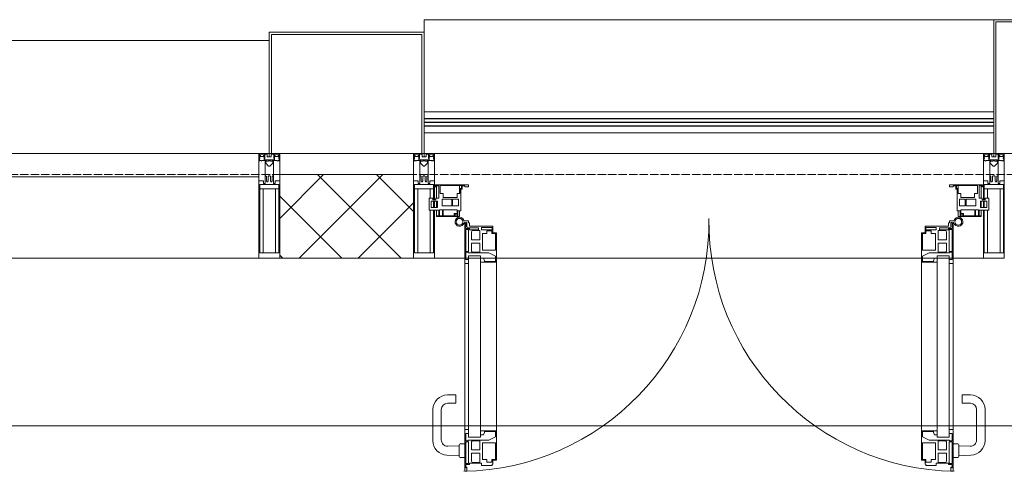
# Model space of a CAD drawing. Header units: millimetres. Extents: x 5617 to 113279, y 7718 to 199432.
# Tile 34 of 79: x 39444 to 41799, y 32391 to 33470. Entities that reach past the tile are written whole.
import ezdxf

# ---------------------------------------------------------------- set-up
doc = ezdxf.new("R2010")
doc.units = ezdxf.units.MM
doc.linetypes.add('ADSK_Линия сетки', pattern=[25, 20, -2.5, 0, -2.5])
for name, color, linetype, lineweight in [('Двери', 7, 'Continuous', 18), ('Импосты витража', 7, 'Continuous', 18), ('Колонны', 7, 'Continuous', 18), ('Ограждение', 7, 'Continuous', 18), ('Оси', 7, 'Continuous', 9), ('Панели витража', 7, 'Continuous', 18), ('Перекрытия', 7, 'Continuous', 18), ('Поручни', 7, 'Continuous', 18), ('Стены разрез', 7, 'Continuous', 40), ('Элементы узлов', 7, 'Continuous', 18)]:
    doc.layers.add(name, color=color, linetype=linetype, lineweight=lineweight)

# ---------------------------------------------------------------- blocks, each defined once
blk = doc.blocks.new('135_SLK_K4_AR_rvt-1-МКСС_К4_L15_51_600_')
at = {"layer": 'Перекрытия', "color": 253, "true_color": 0xaaaaaa}
blk.add_line((113250, 32500), (108150, 32500), dxfattribs=at)
blk = doc.blocks.new('Rectangular Mullion - 50Wx250H-V57-МКСС_К4_L15_51_600_')
at = {"layer": 'Элементы узлов', "color": 253, "lineweight": 5, "true_color": 0xaaaaaa}
for p, q in [((-25, 135.1), (-25, 250)), ((-25, 250), (0, 250)), ((-23, 237.3), (0, 237.3)), ((-23, 237.3), (-23, 135.1)), ((-14.9, 135.1), (-14.9, 237.3)), ((25, 250), (0, 250)), ((23, 237.3), (0, 237.3)), ((14.9, 84), (14.9, 237.3)), ((23, 237.3), (23, 73.6)), ((25, 65.2), (25, 250)), ((-25, 113.4), (-25, 128.4)), ((-23, 128.4), (-23, 113.4)), ((-25, 65.2), (-25, 110.1)), ((-23, 110.1), (-23, 73.6)), ((-14.9, 84), (-14.9, 106.6)), ((0, 84), (-23, 84)), ((-0.5, 73.6), (-23, 73.6)), ((-14, 71.3), (-14, 65.2)), ((-10, 71.3), (-14, 71.3)), ((-10, 53), (-10, 71.3)), ((0, 84), (23, 84)), ((0.5, 73.6), (23, 73.6)), ((10, 71.3), (14, 71.3)), ((10, 53), (10, 71.3)), ((14, 71.3), (14, 65.2)), ((-14, 65.2), (-25, 65.2)), ((-8.7, 53), (-10, 53)), ((-10, 53), (-10, 17)), ((-8.7, 53), (-7, 54.7)), ((-7, 65.2), (-5.9, 67.3)), ((-7, 65.2), (-7, 54.7)), ((-4.1, 67.3), (-5.9, 67.3)), ((-4.1, 67.3), (-2.9, 65.1)), ((-2.9, 65.1), (-2.9, 54.6)), ((-1.3, 53), (-2.9, 54.6)), ((0, 53), (-1.3, 53)), ((0, 53), (1.3, 53)), ((1.3, 53), (2.9, 54.6)), ((4.1, 67.3), (2.9, 65.1)), ((2.9, 65.1), (2.9, 54.6)), ((4.1, 67.3), (5.9, 67.3)), ((7, 65.2), (5.9, 67.3)), ((7, 65.2), (7, 54.7)), ((8.7, 53), (7, 54.7)), ((8.7, 53), (10, 53)), ((10, 53), (10, 17)), ((14, 65.2), (25, 65.2)), ((-8.5, 23), (-1.5, 30)), ((-1.5, 30), (0, 30)), ((1.5, 30), (0, 30)), ((8.5, 23), (1.5, 30)), ((-23.8, 14.6), (-25, 14.2)), ((-25, 0), (-25, 14.2)), ((-22.3, 17), (-23.8, 17)), ((-23.8, 17), (-23.8, 14.6)), ((-22.5, 10.6), (-23.8, 14.6)), ((-22.5, 10.6), (-23.7, 9.9)), ((-23.7, 1.3), (-23.7, 9.9)), ((-23.7, 1.3), (-11.8, 1.3)), ((-23.2, 10.2), (-22.5, 8)), ((-22.5, 8), (-22.5, 4.5)), ((-21.3, 4.5), (-22.5, 4.5)), ((-22.3, 17), (-22.3, 16)), ((-22.3, 16), (-21.3, 16)), ((-19, 17.6), (-21.3, 16)), ((-21.3, 4.5), (-21.3, 6.5)), ((-21.3, 6.5), (-14.2, 6.5)), ((-18.4, 16.6), (-19, 17.6)), ((-7.4, 16.6), (-18.4, 16.6)), ((-14.2, 6.5), (-14.2, 4.5)), ((-13.2, 4.5), (-14.2, 4.5)), ((-13.2, 4.5), (-12.2, 7.2)), ((-12.7, 7.6), (-11.3, 11.4)), ((-12.7, 7.6), (-11.8, 6.9)), ((-12.2, 9), (-12.2, 14.8)), ((-12.2, 14.8), (0, 14.8)), ((-11.8, 1.3), (-11.8, 6.9)), ((-10.5, 11.2), (-11.3, 11.4)), ((-10.5, 1.5), (-10.5, 11.2)), ((-4.8, 1.5), (-10.5, 1.5)), ((-10, 17), (-7.5, 17)), ((-8.5, 18.5), (-8.5, 23)), ((-7.5, 18.5), (-8.5, 18.5)), ((-7.5, 17), (-7.5, 18.5)), ((-7.4, 18), (-7.4, 16.6)), ((-2.6, 18), (-7.4, 18)), ((0, 8), (-4.8, 8)), ((-4.8, 1.5), (-4.8, 8)), ((-2.6, 18), (-2.6, 16.8)), ((-2.6, 16.8), (0, 16.8)), ((2.6, 16.8), (0, 16.8)), ((0, 14.8), (0, 16.8)), ((0, 14.8), (0, 16.8)), ((12.2, 14.8), (0, 14.8)), ((0, 0), (0, 8)), ((0, 8), (4.8, 8)), ((0, 0), (0, 8)), ((2.6, 18), (2.6, 16.8)), ((2.6, 18), (7.4, 18)), ((4.8, 1.5), (4.8, 8)), ((4.8, 1.5), (10.5, 1.5)), ((7.4, 18), (7.4, 16.6)), ((7.4, 16.6), (18.4, 16.6)), ((7.5, 18.5), (8.5, 18.5)), ((7.5, 17), (7.5, 18.5)), ((10, 17), (7.5, 17)), ((8.5, 18.5), (8.5, 23)), ((10.5, 11.2), (11.3, 11.4)), ((10.5, 1.5), (10.5, 11.2)), ((12.7, 7.6), (11.3, 11.4)), ((12.7, 7.6), (11.8, 6.9)), ((11.8, 1.3), (11.8, 6.9)), ((23.7, 1.3), (11.8, 1.3)), ((12.2, 9), (12.2, 14.8)), ((13.2, 4.5), (12.2, 7.2)), ((13.2, 4.5), (14.2, 4.5)), ((21.3, 6.5), (14.2, 6.5)), ((14.2, 6.5), (14.2, 4.5)), ((18.4, 16.6), (19, 17.6)), ((19, 17.6), (21.3, 16)), ((22.3, 16), (21.3, 16)), ((21.3, 4.5), (21.3, 6.5)), ((21.3, 4.5), (22.5, 4.5)), ((22.3, 17), (22.3, 16)), ((22.3, 17), (23.8, 17)), ((22.5, 10.6), (23.8, 14.6)), ((22.5, 10.6), (23.7, 9.9)), ((23.2, 10.2), (22.5, 8)), ((22.5, 8), (22.5, 4.5)), ((23.7, 1.3), (23.7, 9.9)), ((23.8, 17), (23.8, 14.6)), ((23.8, 14.6), (25, 14.2)), ((25, 0), (25, 14.2)), ((-25, 0), (0, 0)), ((25, 0), (0, 0))]:
    blk.add_line(p, q, dxfattribs=at)
for centre, start, end in [((-0.5, 73.1), 360, 90), ((0.5, 73.1), 90, 180)]:
    blk.add_arc(centre, 0.5, start, end, dxfattribs=at)
blk = doc.blocks.new('Rectangular Mullion - R_StandardFrame_50Wx250H-V71-МКСС_К4_L15_51_600_')
at = {"layer": 'Импосты витража', "color": 253, "lineweight": 5, "true_color": 0xaaaaaa}
for p, q in [((-25, 135.1), (-25, 250)), ((-25, 250), (25, 250)), ((25, 250), (25, 0)), ((-25, 113.4), (-25, 128.4)), ((-25, 0), (-25, 110.1)), ((0, 0), (-25, 0)), ((25, 0), (5, 0))]:
    blk.add_line(p, q, dxfattribs=at)
blk = doc.blocks.new('A_PAN_ALU_Door_Double - EXT_1_Double_EQ-7513418-МКСС_К4_L15_51_600_')
at = {"layer": 'Двери', "color": 253, "lineweight": 5, "true_color": 0xaaaaaa}
for p, q in [((-575.1, -160.7), (-585.4, -160.7)), ((-583.7, -164.2), (-583.7, -262.2)), ((-581.6, -179.2), (-581.6, -164.2)), ((-581.6, -164.2), (-578.6, -164.2)), ((-578.6, -164.2), (-578.6, -174.5)), ((-575.1, -165.6), (-575.1, -160.7)), ((575.1, -160.7), (585.4, -160.7)), ((575.1, -165.6), (575.1, -160.7)), ((581.6, -164.2), (578.6, -164.2)), ((578.6, -164.2), (578.6, -174.5)), ((581.6, -179.2), (581.6, -164.2)), ((583.7, -164.2), (583.7, -262.2)), ((-572.9, -179.2), (-581.6, -179.2)), ((-581.6, -233.4), (-581.6, -180.9)), ((-581.6, -180.9), (-574.6, -180.9)), ((-575.5, -177.5), (-551.3, -177.5)), ((-572.4, -165.6), (-575.1, -165.6)), ((-574.6, -180.9), (-574.6, -233.4)), ((-572.9, -182.2), (-572.9, -179.2)), ((-551.3, -182.2), (-572.9, -182.2)), ((-572.4, -173.3), (-572.4, -165.6)), ((-517.1, -173.3), (-572.4, -173.3)), ((-567.6, -186.7), (-566.1, -184)), ((-567.6, -205.7), (-567.6, -186.7)), ((-566.1, -184), (-547.7, -184)), ((-551.3, -177.5), (-551.3, -182.2)), ((-547.7, -184), (-547.7, -205.7)), ((-543.6, -182.2), (-543.6, -176.7)), ((-543.6, -176.7), (-518.6, -176.7)), ((-518.6, -182.2), (-543.6, -182.2)), ((-531.2, -191), (-531.2, -184.4)), ((-531.2, -184.4), (-518.8, -184.4)), ((-518.8, -184.4), (-518.8, -191)), ((-518.6, -176.7), (-518.6, -182.2)), ((-517.1, -189.3), (-517.1, -173.3)), ((517.1, -173.3), (572.4, -173.3)), ((517.1, -189.3), (517.1, -173.3)), ((518.6, -176.7), (518.6, -182.2)), ((543.6, -176.7), (518.6, -176.7)), ((518.6, -182.2), (543.6, -182.2)), ((518.8, -184.4), (518.8, -191)), ((531.2, -184.4), (518.8, -184.4)), ((531.2, -191), (531.2, -184.4)), ((543.6, -182.2), (543.6, -176.7)), ((547.7, -184), (547.7, -205.7)), ((566.1, -184), (547.7, -184)), ((551.3, -177.5), (551.3, -182.2)), ((575.5, -177.5), (551.3, -177.5)), ((551.3, -182.2), (572.9, -182.2)), ((567.6, -186.7), (566.1, -184)), ((567.6, -205.7), (567.6, -186.7)), ((572.4, -165.6), (575.1, -165.6)), ((572.4, -173.3), (572.4, -165.6)), ((572.9, -179.2), (581.6, -179.2)), ((572.9, -182.2), (572.9, -179.2)), ((574.6, -180.9), (574.6, -233.4)), ((581.6, -180.9), (574.6, -180.9)), ((581.6, -233.4), (581.6, -180.9)), ((-547.7, -205.7), (-567.6, -205.7)), ((-541.3, -230.6), (-541.3, -191)), ((-541.3, -191), (-531.2, -191)), ((-518.8, -191), (-510.6, -191)), ((-508.2, -189.3), (-517.1, -189.3)), ((-510.6, -191), (-510.6, -230.6)), ((-508.2, -259.2), (-508.2, -189.3)), ((508.2, -189.3), (517.1, -189.3)), ((508.2, -259.2), (508.2, -189.3)), ((510.6, -191), (510.6, -230.6)), ((518.8, -191), (510.6, -191)), ((541.3, -191), (531.2, -191)), ((541.3, -230.6), (541.3, -191)), ((547.7, -205.7), (567.6, -205.7)), ((-574.6, -233.4), (-581.6, -233.4)), ((-581.6, -253.1), (-581.6, -235.1)), ((-581.6, -235.1), (-575.4, -235.1)), ((-575.4, -235.1), (-575.4, -237.1)), ((-567.6, -232.6), (-567.6, -213.6)), ((-567.6, -213.6), (-547.7, -213.6)), ((-566.1, -235.3), (-567.6, -232.6)), ((-547.7, -235.3), (-566.1, -235.3)), ((-547.7, -213.6), (-547.7, -235.3)), ((-510.6, -230.6), (-541.3, -230.6)), ((510.6, -230.6), (541.3, -230.6)), ((567.6, -213.6), (547.7, -213.6)), ((547.7, -213.6), (547.7, -235.3)), ((547.7, -235.3), (566.1, -235.3)), ((566.1, -235.3), (567.6, -232.6)), ((567.6, -232.6), (567.6, -213.6)), ((574.6, -233.4), (581.6, -233.4)), ((575.4, -235.1), (575.4, -237.1)), ((581.6, -235.1), (575.4, -235.1)), ((581.6, -253.1), (581.6, -235.1)), ((-583.7, -244.2), (-583.7, -677.3)), ((-574.6, -253.1), (-581.6, -253.1)), ((-575.4, -237.1), (-526.4, -237.1)), ((-574.6, -244.2), (-546, -244.2)), ((-574.6, -244.2), (-574.6, -677.3)), ((-574.6, -262.2), (-574.6, -253.1)), ((-546, -677.3), (-546, -244.2)), ((-539.3, -249.6), (-546, -249.6)), ((-546, -249.6), (-546, -259.2)), ((-537.1, -255.7), (-539.3, -249.6)), ((-537.1, -257.7), (-537.1, -255.7)), ((-510.6, -257.7), (-537.1, -257.7)), ((-526.4, -237.1), (-510.6, -244.7)), ((-510.6, -244.7), (-510.6, -257.7)), ((526.4, -237.1), (510.6, -244.7)), ((510.6, -244.7), (510.6, -257.7)), ((510.6, -257.7), (537.1, -257.7)), ((575.4, -237.1), (526.4, -237.1)), ((537.1, -255.7), (539.3, -249.6)), ((537.1, -257.7), (537.1, -255.7)), ((539.3, -249.6), (546, -249.6)), ((546, -677.3), (546, -244.2)), ((574.6, -244.2), (546, -244.2)), ((546, -249.6), (546, -259.2)), ((574.6, -244.2), (574.6, -677.3)), ((574.6, -253.1), (581.6, -253.1)), ((574.6, -262.2), (574.6, -253.1)), ((583.7, -244.2), (583.7, -677.3)), ((-583.7, -262.2), (-574.6, -262.2)), ((-546, -259.2), (-508.2, -259.2)), ((-508.2, -662.3), (-508.2, -259.2)), ((546, -259.2), (508.2, -259.2)), ((508.2, -662.3), (508.2, -259.2)), ((583.7, -262.2), (574.6, -262.2)), ((-574.6, -659.3), (-583.7, -659.3)), ((-583.7, -659.3), (-583.7, -758.9)), ((-574.6, -659.3), (-583.7, -659.3)), ((-583.7, -659.3), (-583.7, -758.9)), ((-581.6, -686.5), (-581.6, -668.4)), ((-581.6, -668.4), (-574.6, -668.4)), ((-581.6, -686.5), (-581.6, -668.4)), ((-581.6, -668.4), (-574.6, -668.4)), ((-574.6, -668.4), (-574.6, -659.3)), ((-574.6, -668.4), (-574.6, -659.3)), ((-574.6, -677.3), (-546, -677.3)), ((-508.2, -662.3), (-546, -662.3)), ((-546, -662.3), (-546, -672)), ((-508.2, -662.3), (-546, -662.3)), ((-546, -662.3), (-546, -672)), ((-546, -672), (-539.3, -672)), ((-546, -672), (-539.3, -672)), ((-539.3, -672), (-537.1, -665.9)), ((-539.3, -672), (-537.1, -665.9)), ((-537.1, -665.9), (-537.1, -663.8)), ((-537.1, -663.8), (-510.6, -663.8)), ((-537.1, -665.9), (-537.1, -663.8)), ((-537.1, -663.8), (-510.6, -663.8)), ((-510.6, -676.8), (-526.4, -684.5)), ((-510.6, -676.8), (-526.4, -684.5)), ((-510.6, -663.8), (-510.6, -676.8)), ((-510.6, -663.8), (-510.6, -676.8)), ((-508.2, -732.3), (-508.2, -662.3)), ((-508.2, -732.3), (-508.2, -662.3)), ((508.2, -662.3), (546, -662.3)), ((508.2, -732.3), (508.2, -662.3)), ((508.2, -662.3), (546, -662.3)), ((508.2, -732.3), (508.2, -662.3)), ((510.6, -663.8), (510.6, -676.8)), ((537.1, -663.8), (510.6, -663.8)), ((510.6, -663.8), (510.6, -676.8)), ((537.1, -663.8), (510.6, -663.8)), ((510.6, -676.8), (526.4, -684.5)), ((510.6, -676.8), (526.4, -684.5)), ((537.1, -665.9), (537.1, -663.8)), ((537.1, -665.9), (537.1, -663.8)), ((539.3, -672), (537.1, -665.9)), ((539.3, -672), (537.1, -665.9)), ((546, -672), (539.3, -672)), ((546, -672), (539.3, -672)), ((546, -662.3), (546, -672)), ((546, -662.3), (546, -672)), ((574.6, -677.3), (546, -677.3)), ((574.6, -659.3), (583.7, -659.3)), ((574.6, -668.4), (574.6, -659.3)), ((574.6, -659.3), (583.7, -659.3)), ((574.6, -668.4), (574.6, -659.3)), ((581.6, -668.4), (574.6, -668.4)), ((581.6, -668.4), (574.6, -668.4)), ((581.6, -686.5), (581.6, -668.4)), ((581.6, -686.5), (581.6, -668.4)), ((583.7, -659.3), (583.7, -758.9)), ((583.7, -659.3), (583.7, -758.9)), ((-575.4, -686.5), (-581.6, -686.5)), ((-575.4, -686.5), (-581.6, -686.5)), ((-581.6, -740.6), (-581.6, -688.2)), ((-581.6, -688.2), (-574.6, -688.2)), ((-581.6, -740.6), (-581.6, -688.2)), ((-581.6, -688.2), (-574.6, -688.2)), ((-526.4, -684.5), (-575.4, -684.5)), ((-575.4, -684.5), (-575.4, -686.5)), ((-526.4, -684.5), (-575.4, -684.5)), ((-575.4, -684.5), (-575.4, -686.5)), ((-574.6, -688.2), (-574.6, -740.6)), ((-574.6, -688.2), (-574.6, -740.6)), ((-567.6, -688.9), (-566.1, -686.3)), ((-567.6, -688.9), (-566.1, -686.3)), ((-567.6, -708), (-567.6, -688.9)), ((-567.6, -708), (-567.6, -688.9)), ((-566.1, -686.3), (-547.7, -686.3)), ((-566.1, -686.3), (-547.7, -686.3)), ((-547.7, -686.3), (-547.7, -708)), ((-547.7, -686.3), (-547.7, -708)), ((-541.3, -730.5), (-541.3, -691)), ((-541.3, -691), (-510.6, -691)), ((-541.3, -730.5), (-541.3, -691)), ((-541.3, -691), (-510.6, -691)), ((-510.6, -691), (-510.6, -730.6)), ((-510.6, -691), (-510.6, -730.6)), ((541.3, -691), (510.6, -691)), ((510.6, -691), (510.6, -730.6)), ((541.3, -691), (510.6, -691)), ((510.6, -691), (510.6, -730.6)), ((526.4, -684.5), (575.4, -684.5)), ((526.4, -684.5), (575.4, -684.5)), ((541.3, -730.5), (541.3, -691)), ((541.3, -730.5), (541.3, -691)), ((547.7, -686.3), (547.7, -708)), ((566.1, -686.3), (547.7, -686.3)), ((547.7, -686.3), (547.7, -708)), ((566.1, -686.3), (547.7, -686.3)), ((567.6, -688.9), (566.1, -686.3)), ((567.6, -688.9), (566.1, -686.3)), ((567.6, -708), (567.6, -688.9)), ((567.6, -708), (567.6, -688.9)), ((581.6, -688.2), (574.6, -688.2)), ((574.6, -688.2), (574.6, -740.6)), ((581.6, -688.2), (574.6, -688.2)), ((574.6, -688.2), (574.6, -740.6)), ((575.4, -684.5), (575.4, -686.5)), ((575.4, -684.5), (575.4, -686.5)), ((575.4, -686.5), (581.6, -686.5)), ((575.4, -686.5), (581.6, -686.5)), ((581.6, -740.6), (581.6, -688.2)), ((581.6, -740.6), (581.6, -688.2)), ((-547.7, -708), (-567.6, -708)), ((-547.7, -708), (-567.6, -708)), ((-567.6, -734.8), (-567.6, -715.8)), ((-567.6, -715.8), (-547.7, -715.8)), ((-567.6, -734.8), (-567.6, -715.8)), ((-567.6, -715.8), (-547.7, -715.8)), ((-547.7, -715.8), (-547.7, -737.5)), ((-547.7, -715.8), (-547.7, -737.5)), ((547.7, -708), (567.6, -708)), ((547.7, -708), (567.6, -708)), ((567.6, -715.8), (547.7, -715.8)), ((547.7, -715.8), (547.7, -737.5)), ((567.6, -715.8), (547.7, -715.8)), ((547.7, -715.8), (547.7, -737.5)), ((567.6, -734.8), (567.6, -715.8)), ((567.6, -734.8), (567.6, -715.8)), ((-574.6, -740.6), (-581.6, -740.6)), ((-574.6, -740.6), (-581.6, -740.6)), ((-581.6, -750.3), (-581.6, -742.3)), ((-581.6, -742.3), (-572.9, -742.3)), ((-581.6, -750.3), (-581.6, -742.3)), ((-581.6, -742.3), (-572.9, -742.3)), ((-579.8, -750.3), (-581.6, -750.3)), ((-579.8, -750.3), (-581.6, -750.3)), ((-578.6, -748.9), (-579.8, -748.9)), ((-579.8, -748.9), (-579.8, -750.3)), ((-578.6, -748.9), (-579.8, -748.9)), ((-579.8, -748.9), (-579.8, -750.3)), ((-578.6, -758.9), (-578.6, -748.9)), ((-578.6, -758.9), (-578.6, -748.9)), ((-572.9, -742.3), (-572.9, -739.3)), ((-572.9, -739.3), (-543.6, -739.3)), ((-572.9, -742.3), (-572.9, -739.3)), ((-572.9, -739.3), (-543.6, -739.3)), ((-566.1, -737.5), (-567.6, -734.8)), ((-566.1, -737.5), (-567.6, -734.8)), ((-547.7, -737.5), (-566.1, -737.5)), ((-547.7, -737.5), (-566.1, -737.5)), ((-543.6, -739.3), (-543.6, -744.8)), ((-543.6, -739.3), (-543.6, -744.8)), ((-543.6, -744.8), (-518.6, -744.8)), ((-543.6, -744.8), (-518.6, -744.8)), ((-531.2, -730.5), (-541.3, -730.5)), ((-531.2, -730.5), (-541.3, -730.5)), ((-531.2, -737.1), (-531.2, -730.5)), ((-531.2, -737.1), (-531.2, -730.5)), ((-518.8, -737.1), (-531.2, -737.1)), ((-518.8, -737.1), (-531.2, -737.1)), ((-510.6, -730.6), (-518.8, -730.6)), ((-518.8, -730.6), (-518.8, -737.1)), ((-510.6, -730.6), (-518.8, -730.6)), ((-518.8, -730.6), (-518.8, -737.1)), ((-518.6, -744.8), (-518.6, -741.8)), ((-518.6, -741.8), (-517.1, -741.8)), ((-518.6, -744.8), (-518.6, -741.8)), ((-518.6, -741.8), (-517.1, -741.8)), ((-517.1, -741.8), (-517.1, -732.3)), ((-517.1, -732.3), (-508.2, -732.3)), ((-517.1, -741.8), (-517.1, -732.3)), ((-517.1, -732.3), (-508.2, -732.3)), ((517.1, -732.3), (508.2, -732.3)), ((517.1, -732.3), (508.2, -732.3)), ((510.6, -730.6), (518.8, -730.6)), ((510.6, -730.6), (518.8, -730.6)), ((517.1, -741.8), (517.1, -732.3)), ((517.1, -741.8), (517.1, -732.3)), ((518.6, -741.8), (517.1, -741.8)), ((518.6, -741.8), (517.1, -741.8)), ((518.6, -744.8), (518.6, -741.8)), ((518.6, -744.8), (518.6, -741.8)), ((543.6, -744.8), (518.6, -744.8)), ((543.6, -744.8), (518.6, -744.8)), ((518.8, -730.6), (518.8, -737.1)), ((518.8, -730.6), (518.8, -737.1)), ((518.8, -737.1), (531.2, -737.1)), ((518.8, -737.1), (531.2, -737.1)), ((531.2, -730.5), (541.3, -730.5)), ((531.2, -737.1), (531.2, -730.5)), ((531.2, -730.5), (541.3, -730.5)), ((531.2, -737.1), (531.2, -730.5)), ((543.6, -739.3), (543.6, -744.8)), ((572.9, -739.3), (543.6, -739.3)), ((543.6, -739.3), (543.6, -744.8)), ((572.9, -739.3), (543.6, -739.3)), ((547.7, -737.5), (566.1, -737.5)), ((547.7, -737.5), (566.1, -737.5)), ((566.1, -737.5), (567.6, -734.8)), ((566.1, -737.5), (567.6, -734.8)), ((572.9, -742.3), (572.9, -739.3)), ((572.9, -742.3), (572.9, -739.3)), ((581.6, -742.3), (572.9, -742.3)), ((581.6, -742.3), (572.9, -742.3)), ((574.6, -740.6), (581.6, -740.6)), ((574.6, -740.6), (581.6, -740.6)), ((578.6, -748.9), (579.8, -748.9)), ((578.6, -758.9), (578.6, -748.9)), ((578.6, -748.9), (579.8, -748.9)), ((578.6, -758.9), (578.6, -748.9)), ((579.8, -748.9), (579.8, -750.3)), ((579.8, -748.9), (579.8, -750.3)), ((579.8, -750.3), (581.6, -750.3)), ((579.8, -750.3), (581.6, -750.3)), ((581.6, -750.3), (581.6, -742.3)), ((581.6, -750.3), (581.6, -742.3)), ((-583.7, -758.9), (-578.6, -758.9)), ((-583.7, -758.9), (-578.6, -758.9)), ((583.7, -758.9), (578.6, -758.9)), ((583.7, -758.9), (578.6, -758.9))]:
    blk.add_line(p, q, dxfattribs=at)
at = {"layer": 'Двери', "lineweight": 5}
for p, q in [((-625.1, -576.5), (-605.1, -576.5)), ((-605.1, -576.5), (-605.1, -596.5)), ((625.1, -576.5), (605.1, -576.5)), ((605.1, -576.5), (605.1, -596.5)), ((-660.1, -685.7), (-660.1, -611.5)), ((-640.1, -611.5), (-640.1, -683.8)), ((-605.1, -596.5), (-625.1, -596.5)), ((605.1, -596.5), (625.1, -596.5)), ((640.1, -611.5), (640.1, -683.8)), ((660.1, -685.7), (660.1, -611.5)), ((-624.5, -698.8), (-597.6, -697.7)), ((-597.6, -723.5), (-597.6, -696)), ((-595.1, -693.5), (-583.6, -693.5)), ((595.1, -693.5), (583.6, -693.5)), ((597.6, -723.5), (597.6, -696)), ((624.5, -698.8), (597.6, -697.7)), ((-597.6, -721.7), (-626.4, -720.7)), ((-583.6, -726), (-595.1, -726)), ((583.6, -726), (595.1, -726)), ((597.6, -721.7), (626.4, -720.7))]:
    blk.add_line(p, q, dxfattribs=at)
at = {"layer": 'Двери', "color": 253, "lineweight": 5, "true_color": 0xaaaaaa}
for centre, radius, start, end in [((-596.2, -162.7), 11, 9.9716, 343.953), ((-596.2, -162.6), 8, 90, 270), ((-596.2, -162.6), 8, 270, 90), ((-583.7, -166.3), 2.03, 90, 163.9279), ((583.7, -166.3), 2.03, 16.0721, 90), ((596.2, -162.7), 11, 196.047, 170.0284), ((596.2, -162.6), 8, 90, 270), ((596.2, -162.6), 8, 270, 90), ((-575.5, -174.5), 3, 180, 270), ((575.5, -174.5), 3, 270, 0)]:
    blk.add_arc(centre, radius, start, end, dxfattribs=at)
at = {"layer": 'Двери', "color": 254, "lineweight": 5, "true_color": 0xd4d4d4}
for centre, start, end in [((-596.2, -162.6), 270.9387, 0.704), ((596.2, -162.6), 179.296, 269.0613)]:
    blk.add_arc(centre, 596.2, start, end, dxfattribs=at)
at = {"layer": 'Двери', "lineweight": 5}
for centre, radius, start, end in [((-625.1, -611.5), 35, 90, 180), ((625.1, -611.5), 35, 0, 90), ((-625.1, -611.5), 15, 90, 180), ((625.1, -611.5), 15, 0, 90), ((-625.1, -685.7), 35, 180, 267.8055), ((-625.1, -683.8), 15, 180, 272.1944), ((-595.1, -696), 2.5, 90, 180), ((595.1, -696), 2.5, 0, 90), ((625.1, -683.8), 15, 267.8056, 0), ((625.1, -685.7), 35, 272.1945, 0), ((-595.1, -723.5), 2.5, 180, 270), ((595.1, -723.5), 2.5, 270, 0)]:
    blk.add_arc(centre, radius, start, end, dxfattribs=at)
at = {"layer": 'Панели витража', "color": 253, "lineweight": 5, "true_color": 0xaaaaaa}
for p, q in [((-654.3, -79.5), (-654.3, -74.5)), ((-654.3, -74.5), (-575.3, -74.5)), ((-652.8, -79.5), (-654.3, -79.5)), ((-652.8, -76.7), (-652.8, -79.5)), ((-646.3, -76.7), (-652.8, -76.7)), ((-651.2, -76.7), (-651.2, -106.6)), ((-646.3, -106.6), (-646.3, -76.7)), ((-592, -76.3), (-642.4, -76.3)), ((-642.4, -76.3), (-642.4, -95.5)), ((-596.2, -95.5), (-596.2, -76.2)), ((-595.8, -89), (-595, -88.2)), ((-595.8, -95.5), (-595.8, -89)), ((-595, -83.1), (-592, -83.1)), ((-595, -88.2), (-595, -83.1)), ((-593.3, -84.8), (-593.3, -136.5)), ((-590.3, -84.8), (-593.3, -84.8)), ((-592, -83.1), (-592, -76.3)), ((-590.3, -76.5), (-590.3, -84.8)), ((-583.9, -76.5), (-590.3, -76.5)), ((-583.9, -79.5), (-583.9, -76.5)), ((-575.3, -79.5), (-583.9, -79.5)), ((-575.3, -74.5), (-575.3, -79.5)), ((575.3, -74.5), (654.3, -74.5)), ((575.3, -79.5), (575.3, -74.5)), ((583.9, -79.5), (575.3, -79.5)), ((583.9, -76.5), (583.9, -79.5)), ((590.3, -76.5), (583.9, -76.5)), ((590.3, -84.8), (590.3, -76.5)), ((593.3, -84.8), (590.3, -84.8)), ((592, -76.3), (592, -83.1)), ((642.4, -76.3), (592, -76.3)), ((592, -83.1), (595, -83.1)), ((593.3, -136.5), (593.3, -84.8)), ((595, -83.1), (595, -88.2)), ((595, -88.2), (595.8, -89)), ((595.8, -89), (595.8, -95.5)), ((596.2, -76.2), (596.2, -95.5)), ((642.4, -95.5), (642.4, -76.3)), ((646.3, -76.7), (646.3, -106.6)), ((652.8, -76.7), (646.3, -76.7)), ((651.2, -106.6), (651.2, -76.7)), ((652.8, -79.5), (652.8, -76.7)), ((654.3, -79.5), (652.8, -79.5)), ((654.3, -74.5), (654.3, -79.5)), ((-669.2, -106.6), (-660.2, -106.6)), ((-669.2, -135.1), (-669.2, -106.6)), ((-664.2, -113.4), (-664.2, -128.4)), ((-649.2, -113.4), (-664.2, -113.4)), ((-660.2, -106.6), (-660.2, -110.1)), ((-660.2, -110.1), (-653.3, -110.1)), ((-653.3, -106.6), (-646.3, -106.6)), ((-653.3, -110.1), (-653.3, -106.6)), ((-651.2, -113.4), (-651.2, -128.4)), ((-649.2, -128.4), (-649.2, -113.4)), ((-642.4, -95.5), (-635.3, -95.5)), ((-637.8, -108.8), (-637.8, -125)), ((-615.2, -108.8), (-637.8, -108.8)), ((-635.3, -95.5), (-635.3, -105)), ((-635.3, -105), (-602.1, -105)), ((-615.2, -125), (-615.2, -108.8)), ((-613, -108.8), (-613, -125)), ((-598.7, -108.8), (-613, -108.8)), ((-602.1, -95.5), (-595.8, -95.5)), ((-602.1, -105), (-602.1, -95.5)), ((-598.7, -125), (-598.7, -108.8)), ((595.8, -95.5), (602.1, -95.5)), ((598.7, -108.8), (598.7, -125)), ((613, -108.8), (598.7, -108.8)), ((602.1, -95.5), (602.1, -105)), ((602.1, -105), (635.3, -105)), ((613, -125), (613, -108.8)), ((615.2, -108.8), (615.2, -125)), ((637.8, -108.8), (615.2, -108.8)), ((635.3, -95.5), (642.4, -95.5)), ((635.3, -105), (635.3, -95.5)), ((637.8, -125), (637.8, -108.8)), ((646.3, -106.6), (653.3, -106.6)), ((649.2, -113.4), (649.2, -128.4)), ((664.2, -113.4), (649.2, -113.4)), ((651.2, -128.4), (651.2, -113.4)), ((653.3, -106.6), (653.3, -110.1)), ((653.3, -110.1), (660.2, -110.1)), ((660.2, -106.6), (669.2, -106.6)), ((660.2, -110.1), (660.2, -106.6)), ((664.2, -128.4), (664.2, -113.4)), ((669.2, -106.6), (669.2, -135.1)), ((-645.9, -135.1), (-669.2, -135.1)), ((-664.2, -128.4), (-649.2, -128.4)), ((-651.2, -135.1), (-651.2, -148.5)), ((-645.9, -148.5), (-645.9, -135.1)), ((-644.3, -134.5), (-644.3, -148.2)), ((-637.3, -134.5), (-644.3, -134.5)), ((-637.8, -125), (-615.2, -125)), ((-637.3, -148.2), (-637.3, -134.5)), ((-635.9, -134.2), (-635.9, -148.4)), ((-601.9, -134.2), (-635.9, -134.2)), ((-613, -125), (-598.7, -125)), ((-601.9, -142.8), (-601.9, -134.2)), ((-600.3, -136.5), (-600.3, -150)), ((-593.3, -136.5), (-600.3, -136.5)), ((-596.2, -150), (-596.2, -136.5)), ((600.3, -136.5), (593.3, -136.5)), ((596.2, -136.5), (596.2, -150)), ((598.7, -125), (613, -125)), ((600.3, -150), (600.3, -136.5)), ((635.9, -134.2), (601.9, -134.2)), ((601.9, -134.2), (601.9, -142.8)), ((615.2, -125), (637.8, -125)), ((635.9, -148.4), (635.9, -134.2)), ((637.3, -134.5), (637.3, -148.2)), ((644.3, -134.5), (637.3, -134.5)), ((644.3, -148.2), (644.3, -134.5)), ((645.9, -135.1), (645.9, -148.5)), ((669.2, -135.1), (645.9, -135.1)), ((649.2, -128.4), (664.2, -128.4)), ((651.2, -148.5), (651.2, -135.1)), ((-651.2, -148.5), (-645.9, -148.5)), ((-651.2, -150), (-651.2, -148.5)), ((-600.3, -150), (-651.2, -150)), ((-644.3, -148.2), (-637.3, -148.2)), ((-635.9, -148.4), (-608.9, -148.4)), ((-608.9, -142.8), (-601.9, -142.8)), ((-608.9, -148.4), (-608.9, -142.8)), ((-607.5, -144.4), (-607.5, -148.7)), ((-601.5, -144.4), (-607.5, -144.4)), ((-607.5, -148.7), (-601.5, -148.7)), ((-601.5, -148.7), (-601.5, -144.4)), ((-600.3, -150), (-596.2, -150)), ((596.2, -150), (600.3, -150)), ((651.2, -150), (600.3, -150)), ((601.5, -144.4), (601.5, -148.7)), ((607.5, -144.4), (601.5, -144.4)), ((601.5, -148.7), (607.5, -148.7)), ((601.9, -142.8), (608.9, -142.8)), ((607.5, -148.7), (607.5, -144.4)), ((608.9, -142.8), (608.9, -148.4)), ((608.9, -148.4), (635.9, -148.4)), ((637.3, -148.2), (644.3, -148.2)), ((645.9, -148.5), (651.2, -148.5)), ((651.2, -148.5), (651.2, -150))]:
    blk.add_line(p, q, dxfattribs=at)
blk = doc.blocks.new('System Panel - A_PAN_Glass-7513417-МКСС_К4_L15_51_600_')
at = {"layer": 'Панели витража', "color": 253, "lineweight": 5, "true_color": 0xaaaaaa}
for p, q in [((656.25, 0), (-656.25, 0)), ((-656.25, 0), (-656.25, -55)), ((656.25, -55), (656.25, 0)), ((-656.25, -55), (656.25, -55))]:
    blk.add_line(p, q, dxfattribs=at)
blk = doc.blocks.new('Rectangular Mullion - R_StandardFrame_50Wx250H-5816490-МКСС_К4_L15_51_600_')
at = {"layer": 'Импосты витража', "color": 253, "lineweight": 5, "true_color": 0xaaaaaa}
for p, q in [((134740, 33150), (133427.5, 33150)), ((133500, 32900), (133427.5, 32900)), ((133537.8, 32900), (133502.1, 32900)), ((133573.2, 32900), (133544.6, 32900)), ((134592, 32900), (133575.5, 32900)), ((134622.9, 32900), (134594.3, 32900)), ((134665.4, 32900), (134629.7, 32900)), ((134740, 32900), (134667.5, 32900))]:
    blk.add_line(p, q, dxfattribs=at)
blk = doc.blocks.new('Rectangular Mullion - R_StandardFrame_50Wx250H-V74-МКСС_К4_L15_51_600_')
at = {"layer": 'Импосты витража', "color": 253, "lineweight": 5, "true_color": 0xaaaaaa}
blk.add_line((132872.5, 32900), (131560, 32900), dxfattribs=at)
blk = doc.blocks.new('Rectangular Mullion - 50Wx250H-2623690-МКСС_К4_L15_51_600_')
at = {"layer": 'Элементы узлов', "color": 253, "lineweight": 5, "true_color": 0xaaaaaa}
for p, q in [((-25, 65.2), (-25, 250)), ((-25, 250), (0, 250)), ((-23, 237.3), (0, 237.3)), ((-23, 237.3), (-23, 73.6)), ((-14.9, 84), (-14.9, 237.3)), ((25, 250), (0, 250)), ((23, 237.3), (0, 237.3)), ((14.9, 84), (14.9, 237.3)), ((23, 237.3), (23, 73.6)), ((25, 65.2), (25, 250)), ((0, 84), (-23, 84)), ((-0.5, 73.6), (-23, 73.6)), ((-14, 71.3), (-14, 65.2)), ((-10, 71.3), (-14, 71.3)), ((-10, 53), (-10, 71.3)), ((0, 84), (23, 84)), ((0.5, 73.6), (23, 73.6)), ((10, 71.3), (14, 71.3)), ((10, 53), (10, 71.3)), ((14, 71.3), (14, 65.2)), ((-14, 65.2), (-25, 65.2)), ((-8.7, 53), (-10, 53)), ((-10, 53), (-10, 17)), ((-8.7, 53), (-7, 54.7)), ((-7, 65.2), (-5.9, 67.3)), ((-7, 65.2), (-7, 54.7)), ((-4.1, 67.3), (-5.9, 67.3)), ((-4.1, 67.3), (-2.9, 65.1)), ((-2.9, 65.1), (-2.9, 54.6)), ((-1.3, 53), (-2.9, 54.6)), ((0, 53), (-1.3, 53)), ((0, 53), (1.3, 53)), ((1.3, 53), (2.9, 54.6)), ((4.1, 67.3), (2.9, 65.1)), ((2.9, 65.1), (2.9, 54.6)), ((4.1, 67.3), (5.9, 67.3)), ((7, 65.2), (5.9, 67.3)), ((7, 65.2), (7, 54.7)), ((8.7, 53), (7, 54.7)), ((8.7, 53), (10, 53)), ((10, 53), (10, 17)), ((14, 65.2), (25, 65.2)), ((-8.5, 23), (-1.5, 30)), ((-1.5, 30), (0, 30)), ((1.5, 30), (0, 30)), ((8.5, 23), (1.5, 30)), ((-23.8, 14.6), (-25, 14.2)), ((-25, 0), (-25, 14.2)), ((-22.3, 17), (-23.8, 17)), ((-23.8, 17), (-23.8, 14.6)), ((-22.5, 10.6), (-23.8, 14.6)), ((-22.5, 10.6), (-23.7, 9.9)), ((-23.7, 1.3), (-23.7, 9.9)), ((-23.7, 1.3), (-11.8, 1.3)), ((-23.2, 10.2), (-22.5, 8)), ((-22.5, 8), (-22.5, 4.5)), ((-21.3, 4.5), (-22.5, 4.5)), ((-22.3, 17), (-22.3, 16)), ((-22.3, 16), (-21.3, 16)), ((-19, 17.6), (-21.3, 16)), ((-21.3, 4.5), (-21.3, 6.5)), ((-21.3, 6.5), (-14.2, 6.5)), ((-18.4, 16.6), (-19, 17.6)), ((-7.4, 16.6), (-18.4, 16.6)), ((-14.2, 6.5), (-14.2, 4.5)), ((-13.2, 4.5), (-14.2, 4.5)), ((-13.2, 4.5), (-12.2, 7.2)), ((-12.7, 7.6), (-11.3, 11.4)), ((-12.7, 7.6), (-11.8, 6.9)), ((-12.2, 9), (-12.2, 14.8)), ((-12.2, 14.8), (0, 14.8)), ((-11.8, 1.3), (-11.8, 6.9)), ((-10.5, 11.2), (-11.3, 11.4)), ((-10.5, 1.5), (-10.5, 11.2)), ((-4.8, 1.5), (-10.5, 1.5)), ((-10, 17), (-7.5, 17)), ((-8.5, 18.5), (-8.5, 23)), ((-7.5, 18.5), (-8.5, 18.5)), ((-7.5, 17), (-7.5, 18.5)), ((-7.4, 18), (-7.4, 16.6)), ((-2.6, 18), (-7.4, 18)), ((0, 8), (-4.8, 8)), ((-4.8, 1.5), (-4.8, 8)), ((-2.6, 18), (-2.6, 16.8)), ((-2.6, 16.8), (0, 16.8)), ((2.6, 16.8), (0, 16.8)), ((0, 14.8), (0, 16.8)), ((0, 14.8), (0, 16.8)), ((12.2, 14.8), (0, 14.8)), ((0, 0), (0, 8)), ((0, 8), (4.8, 8)), ((0, 0), (0, 8)), ((2.6, 18), (2.6, 16.8)), ((2.6, 18), (7.4, 18)), ((4.8, 1.5), (4.8, 8)), ((4.8, 1.5), (10.5, 1.5)), ((7.4, 18), (7.4, 16.6)), ((7.4, 16.6), (18.4, 16.6)), ((7.5, 18.5), (8.5, 18.5)), ((7.5, 17), (7.5, 18.5)), ((10, 17), (7.5, 17)), ((8.5, 18.5), (8.5, 23)), ((10.5, 11.2), (11.3, 11.4)), ((10.5, 1.5), (10.5, 11.2)), ((12.7, 7.6), (11.3, 11.4)), ((12.7, 7.6), (11.8, 6.9)), ((11.8, 1.3), (11.8, 6.9)), ((23.7, 1.3), (11.8, 1.3)), ((12.2, 9), (12.2, 14.8)), ((13.2, 4.5), (12.2, 7.2)), ((13.2, 4.5), (14.2, 4.5)), ((21.3, 6.5), (14.2, 6.5)), ((14.2, 6.5), (14.2, 4.5)), ((18.4, 16.6), (19, 17.6)), ((19, 17.6), (21.3, 16)), ((22.3, 16), (21.3, 16)), ((21.3, 4.5), (21.3, 6.5)), ((21.3, 4.5), (22.5, 4.5)), ((22.3, 17), (22.3, 16)), ((22.3, 17), (23.8, 17)), ((22.5, 10.6), (23.8, 14.6)), ((22.5, 10.6), (23.7, 9.9)), ((23.2, 10.2), (22.5, 8)), ((22.5, 8), (22.5, 4.5)), ((23.7, 1.3), (23.7, 9.9)), ((23.8, 17), (23.8, 14.6)), ((23.8, 14.6), (25, 14.2)), ((25, 0), (25, 14.2)), ((-25, 0), (0, 0)), ((25, 0), (0, 0))]:
    blk.add_line(p, q, dxfattribs=at)
for centre, start, end in [((-0.5, 73.1), 360, 90), ((0.5, 73.1), 90, 180)]:
    blk.add_arc(centre, 0.5, start, end, dxfattribs=at)
blk = doc.blocks.new('Rectangular Mullion - R_StandardFrame_50Wx250H-V73-МКСС_К4_L15_51_600_')
at = {"layer": 'Импосты витража', "color": 253, "lineweight": 5, "true_color": 0xaaaaaa}
for p, q in [((-25, 0), (-25, 250)), ((-25, 250), (25, 250)), ((25, 250), (25, 0)), ((0, 0), (-25, 0)), ((25, 0), (5, 0))]:
    blk.add_line(p, q, dxfattribs=at)
blk = doc.blocks.new('Rectangular Mullion - 50Wx250H-V59-МКСС_К4_L15_51_600_')
at = {"layer": 'Элементы узлов', "color": 253, "lineweight": 5, "true_color": 0xaaaaaa}
for p, q in [((-25, 65.2), (-25, 250)), ((-25, 250), (0, 250)), ((-23, 237.3), (0, 237.3)), ((-23, 237.3), (-23, 73.6)), ((-14.9, 84), (-14.9, 237.3)), ((25, 250), (0, 250)), ((23, 237.3), (0, 237.3)), ((14.9, 135.1), (14.9, 237.3)), ((23, 237.3), (23, 135.1)), ((25, 135.1), (25, 250)), ((23, 128.4), (23, 113.4)), ((25, 113.4), (25, 128.4)), ((14.9, 84), (14.9, 106.6)), ((23, 110.1), (23, 73.6)), ((25, 65.2), (25, 110.1)), ((0, 84), (-23, 84)), ((-0.5, 73.6), (-23, 73.6)), ((-14, 71.3), (-14, 65.2)), ((-10, 71.3), (-14, 71.3)), ((-10, 53), (-10, 71.3)), ((0, 84), (23, 84)), ((0.5, 73.6), (23, 73.6)), ((10, 71.3), (14, 71.3)), ((10, 53), (10, 71.3)), ((14, 71.3), (14, 65.2)), ((-14, 65.2), (-25, 65.2)), ((-8.7, 53), (-10, 53)), ((-10, 53), (-10, 17)), ((-8.7, 53), (-7, 54.7)), ((-7, 65.2), (-5.9, 67.3)), ((-7, 65.2), (-7, 54.7)), ((-4.1, 67.3), (-5.9, 67.3)), ((-4.1, 67.3), (-2.9, 65.1)), ((-2.9, 65.1), (-2.9, 54.6)), ((-1.3, 53), (-2.9, 54.6)), ((0, 53), (-1.3, 53)), ((0, 53), (1.3, 53)), ((1.3, 53), (2.9, 54.6)), ((4.1, 67.3), (2.9, 65.1)), ((2.9, 65.1), (2.9, 54.6)), ((4.1, 67.3), (5.9, 67.3)), ((7, 65.2), (5.9, 67.3)), ((7, 65.2), (7, 54.7)), ((8.7, 53), (7, 54.7)), ((8.7, 53), (10, 53)), ((10, 53), (10, 17)), ((14, 65.2), (25, 65.2)), ((-8.5, 23), (-1.5, 30)), ((-1.5, 30), (0, 30)), ((1.5, 30), (0, 30)), ((8.5, 23), (1.5, 30)), ((-23.8, 14.6), (-25, 14.2)), ((-25, 0), (-25, 14.2)), ((-22.3, 17), (-23.8, 17)), ((-23.8, 17), (-23.8, 14.6)), ((-22.5, 10.6), (-23.8, 14.6)), ((-22.5, 10.6), (-23.7, 9.9)), ((-23.7, 1.3), (-23.7, 9.9)), ((-23.7, 1.3), (-11.8, 1.3)), ((-23.2, 10.2), (-22.5, 8)), ((-22.5, 8), (-22.5, 4.5)), ((-21.3, 4.5), (-22.5, 4.5)), ((-22.3, 17), (-22.3, 16)), ((-22.3, 16), (-21.3, 16)), ((-19, 17.6), (-21.3, 16)), ((-21.3, 4.5), (-21.3, 6.5)), ((-21.3, 6.5), (-14.2, 6.5)), ((-18.4, 16.6), (-19, 17.6)), ((-7.4, 16.6), (-18.4, 16.6)), ((-14.2, 6.5), (-14.2, 4.5)), ((-13.2, 4.5), (-14.2, 4.5)), ((-13.2, 4.5), (-12.2, 7.2)), ((-12.7, 7.6), (-11.3, 11.4)), ((-12.7, 7.6), (-11.8, 6.9)), ((-12.2, 9), (-12.2, 14.8)), ((-12.2, 14.8), (0, 14.8)), ((-11.8, 1.3), (-11.8, 6.9)), ((-10.5, 11.2), (-11.3, 11.4)), ((-10.5, 1.5), (-10.5, 11.2)), ((-4.8, 1.5), (-10.5, 1.5)), ((-10, 17), (-7.5, 17)), ((-8.5, 18.5), (-8.5, 23)), ((-7.5, 18.5), (-8.5, 18.5)), ((-7.5, 17), (-7.5, 18.5)), ((-7.4, 18), (-7.4, 16.6)), ((-2.6, 18), (-7.4, 18)), ((0, 8), (-4.8, 8)), ((-4.8, 1.5), (-4.8, 8)), ((-2.6, 18), (-2.6, 16.8)), ((-2.6, 16.8), (0, 16.8)), ((2.6, 16.8), (0, 16.8)), ((0, 14.8), (0, 16.8)), ((0, 14.8), (0, 16.8)), ((12.2, 14.8), (0, 14.8)), ((0, 0), (0, 8)), ((0, 8), (4.8, 8)), ((0, 0), (0, 8)), ((2.6, 18), (2.6, 16.8)), ((2.6, 18), (7.4, 18)), ((4.8, 1.5), (4.8, 8)), ((4.8, 1.5), (10.5, 1.5)), ((7.4, 18), (7.4, 16.6)), ((7.4, 16.6), (18.4, 16.6)), ((7.5, 18.5), (8.5, 18.5)), ((7.5, 17), (7.5, 18.5)), ((10, 17), (7.5, 17)), ((8.5, 18.5), (8.5, 23)), ((10.5, 11.2), (11.3, 11.4)), ((10.5, 1.5), (10.5, 11.2)), ((12.7, 7.6), (11.3, 11.4)), ((12.7, 7.6), (11.8, 6.9)), ((11.8, 1.3), (11.8, 6.9)), ((23.7, 1.3), (11.8, 1.3)), ((12.2, 9), (12.2, 14.8)), ((13.2, 4.5), (12.2, 7.2)), ((13.2, 4.5), (14.2, 4.5)), ((21.3, 6.5), (14.2, 6.5)), ((14.2, 6.5), (14.2, 4.5)), ((18.4, 16.6), (19, 17.6)), ((19, 17.6), (21.3, 16)), ((22.3, 16), (21.3, 16)), ((21.3, 4.5), (21.3, 6.5)), ((21.3, 4.5), (22.5, 4.5)), ((22.3, 17), (22.3, 16)), ((22.3, 17), (23.8, 17)), ((22.5, 10.6), (23.8, 14.6)), ((22.5, 10.6), (23.7, 9.9)), ((23.2, 10.2), (22.5, 8)), ((22.5, 8), (22.5, 4.5)), ((23.7, 1.3), (23.7, 9.9)), ((23.8, 17), (23.8, 14.6)), ((23.8, 14.6), (25, 14.2)), ((25, 0), (25, 14.2)), ((-25, 0), (0, 0)), ((25, 0), (0, 0))]:
    blk.add_line(p, q, dxfattribs=at)
for centre, start, end in [((-0.5, 73.1), 360, 90), ((0.5, 73.1), 90, 180)]:
    blk.add_arc(centre, 0.5, start, end, dxfattribs=at)
blk = doc.blocks.new('Rectangular Mullion - R_StandardFrame_50Wx250H-V72-МКСС_К4_L15_51_600_')
at = {"layer": 'Импосты витража', "color": 253, "lineweight": 5, "true_color": 0xaaaaaa}
for p, q in [((-25, 0), (-25, 250)), ((-25, 250), (25, 250)), ((25, 250), (25, 135.1)), ((25, 128.4), (25, 113.4)), ((25, 110.1), (25, 0)), ((-5, 0), (-25, 0)), ((25, 0), (0, 0))]:
    blk.add_line(p, q, dxfattribs=at)
blk = doc.blocks.new('Ограждение - Ограждение-6014197-МКСС_К4_L15_51_600_')
at = {"layer": 'Поручни', "color": 253, "lineweight": 5, "true_color": 0xaaaaaa}
for p, q in [((28547.5, 17850), (27185, 17850)), ((28547.5, 17834), (27185, 17834)), ((28547.5, 17833.5), (27185, 17833.5)), ((28547.5, 17825.5), (27185, 17825.5)), ((28547.5, 17824.5), (27185, 17824.5)), ((28547.5, 17816.5), (27185, 17816.5)), ((28547.5, 17816), (27185, 17816)), ((27185, 17800), (28547.5, 17800))]:
    blk.add_line(p, q, dxfattribs=at)
blk = doc.blocks.new('A_SLK_PAN_Type1 - Прямой тип панели-6538257-МКСС_К4_L15_51_600_')
at = {"layer": 'Колонны', "lineweight": 5}
for p, q in [((-247.5, 0), (-252.5, 0)), ((-252.5, 0), (-252.5, -320)), ((-247.5, -315), (-247.5, 0)), ((227.5, 0), (-227.5, 0)), ((247.5, 0), (247.5, -315)), ((252.5, 0), (247.5, 0)), ((252.5, -320), (252.5, 0)), ((-252.5, -320), (252.5, -320)), ((247.5, -315), (-247.5, -315))]:
    blk.add_line(p, q, dxfattribs=at)
blk = doc.blocks.new('A_SLK_PAN_Type1 - Прямой тип панели-6538260-МКСС_К4_L15_51_600_')
at = {"layer": 'Колонны', "lineweight": 5}
for p, q in [((-180, 0), (-185, 0)), ((-185, 0), (-185, -290)), ((-180, -285), (-180, 0)), ((160, 0), (-160, 0)), ((180, 0), (180, -285)), ((185, 0), (180, 0)), ((185, -290), (185, 0)), ((-185, -290), (185, -290)), ((180, -285), (-180, -285))]:
    blk.add_line(p, q, dxfattribs=at)
blk = doc.blocks.new('A_OGR_PAN_Отлив - A_OGR_PAN_Отлив-6266099-МКСС_К4_L15_51_600_')
at = {"layer": 'Колонны', "color": 253, "lineweight": 5, "true_color": 0xaaaaaa}
for p in [(681.25, 320), (-681.25, 290)]:
    blk.add_line(p, (-681.25, 320), dxfattribs=at)
blk = doc.blocks.new('A_OGR_PAN_Отлив - A_OGR_PAN_Отлив-6265459-МКСС_К4_L15_51_600_')
at = {"layer": 'Колонны', "color": 253, "lineweight": 5, "true_color": 0xaaaaaa}
for p in [(681.25, 270), (-681.25, 240)]:
    blk.add_line(p, (-681.25, 270), dxfattribs=at)
blk = doc.blocks.new('135_SLK_K4_AR_FCD_rvt-1-МКСС_К4_L15_51_600_')
at = {"layer": 'Стены разрез', "lineweight": 5, "true_color": 0xaaaaaa}
h = blk.add_hatch(dxfattribs=at)
h.set_pattern_fill('FP_4', color=253, style=0, pattern_type=2)
h.set_pattern_definition([(45, (0, 0), (-70.71068, 70.71068), []), (135, (0, 0), (-70.71068, -70.71068), [])])
h.paths.add_polyline_path([(109910, 32900), (109910, 33100), (109590, 33100), (109590, 32900), (109867.1, 32900)])
at = {"layer": 'Стены разрез', "color": 253, "lineweight": 9, "true_color": 0xaaaaaa}
for p, q in [((109910, 33100), (109590, 33100)), ((109590, 33100), (109590, 32900)), ((109910, 32900), (109910, 33100)), ((109590, 32900), (109910, 32900))]:
    blk.add_line(p, q, dxfattribs=at)
at = {"layer": 'Импосты витража', "color": 253, "lineweight": 5, "true_color": 0xaaaaaa, "extrusion": (0, 0, -1), "rotation": 180}
for name, p in [('Rectangular Mullion - 50Wx250H-2623690-МКСС_К4_L15_51_600_', (-109565, 33150)), ('Rectangular Mullion - R_StandardFrame_50Wx250H-V73-МКСС_К4_L15_51_600_', (-109565, 33150)), ('Rectangular Mullion - 50Wx250H-V59-МКСС_К4_L15_51_600_', (-109935, 33150)), ('Rectangular Mullion - R_StandardFrame_50Wx250H-V72-МКСС_К4_L15_51_600_', (-109935, 33150)), ('Rectangular Mullion - 50Wx250H-V57-МКСС_К4_L15_51_600_', (-111297.5, 33150)), ('Rectangular Mullion - R_StandardFrame_50Wx250H-V71-МКСС_К4_L15_51_600_', (-111297.5, 33150))]:
    blk.add_blockref(name, p, dxfattribs=at)
at = {"layer": 'Импосты витража', "color": 253, "lineweight": 5, "true_color": 0xaaaaaa}
for name, p in [('Rectangular Mullion - R_StandardFrame_50Wx250H-5816490-МКСС_К4_L15_51_600_', (-23467.5, 0)), ('Rectangular Mullion - R_StandardFrame_50Wx250H-V74-МКСС_К4_L15_51_600_', (-23332.5, 0))]:
    blk.add_blockref(name, p, dxfattribs=at)
at = {"layer": 'Колонны', "color": 253, "lineweight": 5, "true_color": 0xaaaaaa}
for name, p in [('A_OGR_PAN_Отлив - A_OGR_PAN_Отлив-6266099-МКСС_К4_L15_51_600_', (110616.3, 33150)), ('A_OGR_PAN_Отлив - A_OGR_PAN_Отлив-6265459-МКСС_К4_L15_51_600_', (108883.8, 33150))]:
    blk.add_blockref(name, p, dxfattribs=at)
at = {"layer": 'Колонны', "color": 253, "lineweight": 5, "true_color": 0xaaaaaa, "rotation": 180}
for name, p in [('A_SLK_PAN_Type1 - Прямой тип панели-6538257-МКСС_К4_L15_51_600_', (111550, 33150)), ('A_SLK_PAN_Type1 - Прямой тип панели-6538260-МКСС_К4_L15_51_600_', (109750, 33150))]:
    blk.add_blockref(name, p, dxfattribs=at)
at = {"layer": 'Ограждение', "color": 253, "lineweight": 5, "true_color": 0xaaaaaa}
blk.add_blockref('Ограждение - Ограждение-6014197-МКСС_К4_L15_51_600_', (82750, 15400), dxfattribs=at)
at = {"layer": 'Панели витража', "color": 253, "lineweight": 5, "true_color": 0xaaaaaa}
for name, p in [('System Panel - A_PAN_Glass-7513417-МКСС_К4_L15_51_600_', (108883.8, 33150)), ('A_PAN_ALU_Door_Double - EXT_1_Double_EQ-7513418-МКСС_К4_L15_51_600_', (110616.3, 33150))]:
    blk.add_blockref(name, p, dxfattribs=at)

msp = doc.modelspace()

# ---------------------------------------------------------------- linework, layer by layer
at = {"layer": 'Оси', "linetype": 'ADSK_Линия сетки'}
msp.add_line((67226.3, 33100), (25128.4, 33100), dxfattribs=at)

# ---------------------------------------------------------------- block references
at = {"lineweight": 5}
for name in ['135_SLK_K4_AR_FCD_rvt-1-МКСС_К4_L15_51_600_', '135_SLK_K4_AR_rvt-1-МКСС_К4_L15_51_600_']:
    msp.add_blockref(name, (-69523.7, 0), dxfattribs=at)

doc.saveas('drawing.dxf')
